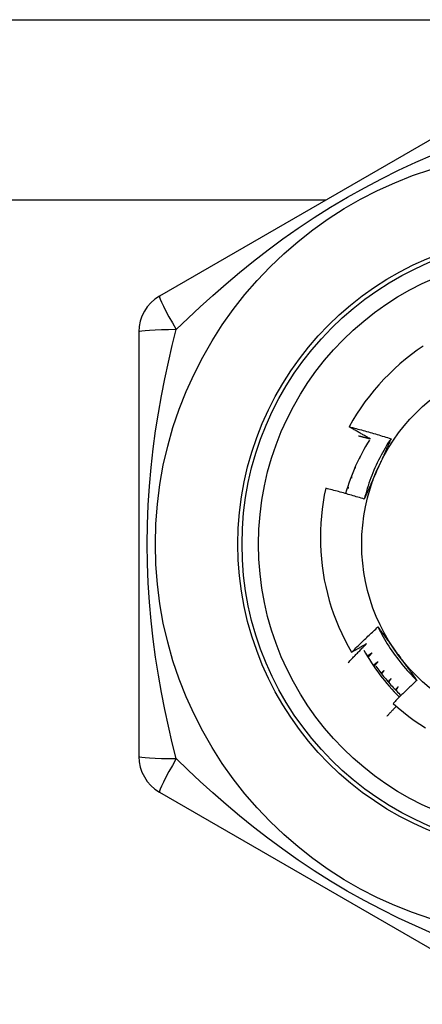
# Model space of a CAD drawing. Header units: inches. Extents: x 3.4 to 82.4, y 3.9 to 45.4.
# Tile 79 of 114: x 9.302 to 9.494, y 29.951 to 30.42. Entities that reach past the tile are written whole.
import ezdxf

# ---------------------------------------------------------------- set-up
doc = ezdxf.new("R2010")
doc.units = ezdxf.units.IN
doc.header["$MEASUREMENT"] = 0
doc.layers.add('Visible Edges(ANSI)', color=7, linetype='Continuous', lineweight=25)
doc.layers.add('Visible Tangent Edges(ANSI)', color=7, linetype='Continuous', lineweight=25)

msp = doc.modelspace()

# ---------------------------------------------------------------- linework, layer by layer
at = {"layer": 'Visible Edges(ANSI)'}
for p, q in [((8.139290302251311, 30.42000123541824), (10.96729030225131, 30.42000123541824)), ((9.54344771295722, 30.38934882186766), (9.368251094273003, 30.28819904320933)), ((9.358408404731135, 30.27115109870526), (9.358408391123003, 30.06885150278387)), ((9.466089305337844, 30.21580832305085), (9.466163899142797, 30.21579312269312)), ((9.466163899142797, 30.21579312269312), (9.466098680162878, 30.21582487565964)), ((9.463661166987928, 30.21124571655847), (9.463904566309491, 30.21120920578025)), ((9.463904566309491, 30.21120920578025), (9.463688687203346, 30.2113008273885)), ((9.4614725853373, 30.20655434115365), (9.46188619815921, 30.206514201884)), ((9.46188619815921, 30.206514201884), (9.461514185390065, 30.20664985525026)), ((9.459530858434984, 30.20174680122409), (9.460114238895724, 30.20172076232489)), ((9.460114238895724, 30.20172076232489), (9.4595822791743, 30.20188412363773)), ((9.457842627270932, 30.19683615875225), (9.458593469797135, 30.19684181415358)), ((9.458593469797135, 30.19684181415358), (9.457899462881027, 30.19701624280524)), ((9.368251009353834, 30.05180349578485), (9.543447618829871, 29.95065368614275))]:
    msp.add_line(p, q, dxfattribs=at)
at = {"layer": 'Visible Edges(ANSI)', "flags": 128}
for points in [[(9.494088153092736, 30.26441064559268), (9.491196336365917, 30.26241533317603), (9.488368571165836, 30.26032945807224), (9.48560709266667, 30.25815442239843), (9.482914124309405, 30.25589163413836), (9.480291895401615, 30.25354250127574), (9.477742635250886, 30.25110844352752), (9.475269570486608, 30.24859190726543), (9.472880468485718, 30.24600063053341), (9.470577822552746, 30.24333774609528), (9.468363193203, 30.24060543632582), (9.466238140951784, 30.23780590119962), (9.464204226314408, 30.23494134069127), (9.462262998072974, 30.23201394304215), (9.460416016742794, 30.22902590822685), (9.458664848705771, 30.22597943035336)], [(9.458664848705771, 30.22597943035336), (9.459504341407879, 30.22576313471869), (9.460343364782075, 30.22554499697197), (9.461181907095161, 30.2253250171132), (9.462019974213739, 30.22510319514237), (9.462857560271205, 30.22487953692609), (9.463694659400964, 30.22465403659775), (9.464531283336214, 30.22442668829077), (9.46536743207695, 30.22419750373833), (9.46620309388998, 30.22396647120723), (9.467038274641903, 30.22373359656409), (9.467872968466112, 30.22349887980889), (9.468707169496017, 30.22326232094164), (9.469540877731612, 30.22302391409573), (9.470374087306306, 30.22278367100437), (9.471206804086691, 30.22254157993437), (9.47203901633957, 30.2222976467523), (9.472870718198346, 30.22205187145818), (9.473701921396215, 30.22180425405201), (9.47453260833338, 30.22155479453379), (9.475362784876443, 30.22130349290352), (9.476192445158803, 30.22105034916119), (9.477021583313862, 30.22079536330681), (9.477850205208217, 30.22053853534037), (9.478678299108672, 30.22027985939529)], [(9.468658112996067, 30.22025359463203), (9.46823837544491, 30.22048593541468), (9.467818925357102, 30.22071882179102), (9.467399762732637, 30.22095224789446), (9.466980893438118, 30.2211862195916), (9.466562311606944, 30.22142073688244), (9.466144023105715, 30.22165579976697), (9.465726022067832, 30.2218914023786), (9.465308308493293, 30.22212754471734), (9.4648908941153, 30.22236423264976), (9.464473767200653, 30.22260146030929), (9.46405693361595, 30.22283923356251), (9.46364039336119, 30.22307754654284), (9.463224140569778, 30.22331639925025), (9.46280818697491, 30.22355579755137), (9.462392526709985, 30.22379572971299), (9.461977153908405, 30.2240362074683), (9.461562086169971, 30.22427722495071), (9.461147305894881, 30.22451877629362), (9.460732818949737, 30.22476087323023), (9.460318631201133, 30.22500350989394), (9.459904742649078, 30.22524668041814), (9.459491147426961, 30.22549039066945), (9.459077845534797, 30.22573464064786), (9.458664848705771, 30.22597943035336)], [(9.463157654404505, 30.22163415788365), (9.463387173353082, 30.22157821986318), (9.463616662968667, 30.22152214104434), (9.463846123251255, 30.22146592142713), (9.464075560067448, 30.22140956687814), (9.464304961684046, 30.22135307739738), (9.464534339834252, 30.22129644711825), (9.46476368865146, 30.22123967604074), (9.464993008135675, 30.22118277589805), (9.465222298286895, 30.22112572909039), (9.465451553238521, 30.22106855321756), (9.465680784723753, 30.22101123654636), (9.46590998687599, 30.22095377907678), (9.466139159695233, 30.22089618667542), (9.466368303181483, 30.2208384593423), (9.466597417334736, 30.22078059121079), (9.466826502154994, 30.22072258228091), (9.46705555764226, 30.22066444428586), (9.46728458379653, 30.22060615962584), (9.467513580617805, 30.22054774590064), (9.467742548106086, 30.22048919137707), (9.467971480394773, 30.22043049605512), (9.468200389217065, 30.2203716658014), (9.468429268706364, 30.2203127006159), (9.468658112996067, 30.22025359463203)], [(9.478678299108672, 30.22027985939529), (9.47794930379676, 30.21918047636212), (9.477236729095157, 30.21807037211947), (9.476540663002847, 30.21694981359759), (9.475861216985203, 30.21581907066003), (9.475198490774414, 30.21467841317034), (9.474552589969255, 30.21352810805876), (9.47392360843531, 30.21236842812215), (9.47331165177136, 30.21119963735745), (9.472716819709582, 30.21002200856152), (9.47213921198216, 30.2088358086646), (9.471578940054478, 30.20764130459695), (9.47103609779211, 30.20643877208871), (9.470510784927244, 30.20522847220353), (9.470003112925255, 30.20401067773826), (9.469513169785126, 30.20278565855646), (9.469041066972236, 30.20155368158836), (9.468586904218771, 30.20031501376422), (9.468150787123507, 30.19906992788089), (9.467732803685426, 30.19781869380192), (9.46733307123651, 30.19656157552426), (9.466951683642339, 30.19529884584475), (9.466588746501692, 30.194030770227), (9.466244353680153, 30.19275762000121), (9.465918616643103, 30.19147966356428)], [(9.478678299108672, 30.22027985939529), (9.47841890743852, 30.21968875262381), (9.478159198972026, 30.21909763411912), (9.477899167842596, 30.21850646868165), (9.477638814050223, 30.21791523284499), (9.477378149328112, 30.21732389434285), (9.477117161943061, 30.21673242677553), (9.476855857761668, 30.21614080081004), (9.476594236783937, 30.2155489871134), (9.476332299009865, 30.21495695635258), (9.47607005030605, 30.21436468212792), (9.475807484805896, 30.21377213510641), (9.475544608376, 30.21317928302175), (9.475281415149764, 30.21258610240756), (9.475017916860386, 30.21199256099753), (9.474754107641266, 30.21139863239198), (9.474489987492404, 30.2108042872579), (9.4742255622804, 30.21020949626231), (9.473960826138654, 30.20961422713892), (9.473695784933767, 30.20901845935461), (9.473430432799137, 30.2084221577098), (9.473164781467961, 30.2078252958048), (9.472898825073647, 30.20722784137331), (9.47263256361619, 30.20662977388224), (9.472365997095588, 30.20603105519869)], [(9.472365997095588, 30.20603105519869), (9.472094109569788, 30.20542036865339), (9.471822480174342, 30.20481022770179), (9.471551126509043, 30.20420061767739), (9.471280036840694, 30.2035915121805), (9.471009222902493, 30.20298289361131), (9.47073869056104, 30.20237473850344), (9.470468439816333, 30.20176702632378), (9.470198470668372, 30.20115973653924), (9.469928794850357, 30.20055284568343), (9.469659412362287, 30.19994633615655), (9.46939032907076, 30.1993401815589), (9.469121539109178, 30.19873436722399), (9.468853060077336, 30.19812886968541), (9.468584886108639, 30.19752366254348), (9.468317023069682, 30.196918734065), (9.468049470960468, 30.19631405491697), (9.467782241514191, 30.1957096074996), (9.467515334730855, 30.19510536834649), (9.467248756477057, 30.19450131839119), (9.466982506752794, 30.19389743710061), (9.466716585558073, 30.19329370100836), (9.466451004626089, 30.19269009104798), (9.466185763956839, 30.19208658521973), (9.465920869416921, 30.19148316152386)], [(9.447550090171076, 30.19663435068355), (9.446871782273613, 30.19333131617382), (9.446296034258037, 30.19000882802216), (9.445823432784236, 30.18666925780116), (9.445454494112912, 30.18331497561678), (9.445189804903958, 30.17994835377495), (9.44502990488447, 30.17657176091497), (9.444975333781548, 30.17318756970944), (9.445026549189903, 30.16980256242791), (9.445183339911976, 30.16642521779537), (9.44544531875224, 30.16305802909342), (9.445812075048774, 30.15970345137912), (9.446283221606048, 30.15636394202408), (9.446858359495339, 30.15304195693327), (9.447537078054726, 30.149739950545), (9.448318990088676, 30.14646038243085), (9.449203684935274, 30.14320570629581), (9.450190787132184, 30.13997837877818), (9.45127987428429, 30.13678085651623), (9.452470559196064, 30.1336155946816), (9.453761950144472, 30.13048622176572), (9.455150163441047, 30.12740240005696), (9.456633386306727, 30.12436758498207), (9.458210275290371, 30.12138394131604), (9.459879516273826, 30.11845364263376)], [(9.465920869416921, 30.19148316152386), (9.465160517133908, 30.19171675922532), (9.464399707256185, 30.19194870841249), (9.463638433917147, 30.19217900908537), (9.462876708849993, 30.19240765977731), (9.462114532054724, 30.19263466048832), (9.461351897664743, 30.19286001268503), (9.460588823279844, 30.1930837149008), (9.459825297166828, 30.19330576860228), (9.459061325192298, 30.19352617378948), (9.45829691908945, 30.19374492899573), (9.457532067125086, 30.19396203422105), (9.456766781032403, 30.19417749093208), (9.456001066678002, 30.19439129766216), (9.455234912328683, 30.19460345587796), (9.454468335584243, 30.19481396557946), (9.453701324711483, 30.19502282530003), (9.452933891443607, 30.19523003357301), (9.452166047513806, 30.1954355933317), (9.451397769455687, 30.1956395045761), (9.450629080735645, 30.19584176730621), (9.449859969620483, 30.19604238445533), (9.4490904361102, 30.19624135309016), (9.448320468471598, 30.1964386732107), (9.447550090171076, 30.19663435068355)], [(9.459879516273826, 30.11845364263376), (9.460392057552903, 30.11896745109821), (9.460905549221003, 30.11948032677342), (9.461419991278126, 30.11999226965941), (9.461935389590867, 30.12050326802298), (9.462451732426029, 30.12101333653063), (9.462969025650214, 30.12152246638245), (9.46348726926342, 30.12203065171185), (9.464006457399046, 30.12253789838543), (9.464526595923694, 30.12304420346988), (9.465047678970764, 30.12354956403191), (9.465569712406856, 30.12405397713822), (9.46609268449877, 30.12455744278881), (9.466616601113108, 30.12505996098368), (9.467141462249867, 30.12556153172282), (9.467667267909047, 30.12606214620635), (9.468194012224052, 30.12656181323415), (9.46872169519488, 30.12706052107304), (9.46925031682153, 30.1275582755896), (9.469779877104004, 30.12805507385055), (9.4703103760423, 30.12855091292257), (9.47084181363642, 30.12904579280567), (9.471374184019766, 30.12953971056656), (9.471907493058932, 30.13003266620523), (9.472441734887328, 30.13052465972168)], [(9.472441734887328, 30.13052465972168), (9.472823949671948, 30.13000446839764), (9.473206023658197, 30.12948398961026), (9.47358796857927, 30.12896321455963), (9.47396981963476, 30.12844212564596), (9.474351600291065, 30.12792071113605), (9.474733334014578, 30.1273989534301), (9.475115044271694, 30.12687684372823), (9.47549676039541, 30.12635436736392), (9.47587850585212, 30.12583150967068), (9.476260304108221, 30.12530825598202), (9.476642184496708, 30.12478459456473), (9.477024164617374, 30.12426051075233), (9.477406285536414, 30.1237359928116), (9.477788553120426, 30.12321102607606), (9.478171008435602, 30.12268559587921), (9.478553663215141, 30.12215968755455), (9.478936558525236, 30.12163328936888), (9.479319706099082, 30.12110638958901), (9.479703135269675, 30.12057897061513), (9.480086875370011, 30.12005102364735), (9.480470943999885, 30.11952253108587), (9.480855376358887, 30.1189934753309), (9.48124019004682, 30.11846385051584), (9.481625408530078, 30.11793364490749)], [(9.472441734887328, 30.13052465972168), (9.473029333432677, 30.12934364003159), (9.473634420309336, 30.12817147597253), (9.474256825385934, 30.12700838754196), (9.474896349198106, 30.12585460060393), (9.475552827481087, 30.12471033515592), (9.47622606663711, 30.12357581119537), (9.47691589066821, 30.12245125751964), (9.477622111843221, 30.1213368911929), (9.478344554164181, 30.1202329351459), (9.479083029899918, 30.11913961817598), (9.479837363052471, 30.11805715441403), (9.480607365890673, 30.11698577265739), (9.481392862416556, 30.11592568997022), (9.482193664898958, 30.11487713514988), (9.48300959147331, 30.11384031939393), (9.483840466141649, 30.11281548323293), (9.484686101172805, 30.11180283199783), (9.48554631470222, 30.11080259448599), (9.48642093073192, 30.10981499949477), (9.487309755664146, 30.10884025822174), (9.488212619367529, 30.10787860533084), (9.4891293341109, 30.10693025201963), (9.490059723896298, 30.10599542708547), (9.491003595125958, 30.10507434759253)], [(9.458301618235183, 30.11355702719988), (9.458659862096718, 30.1139382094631), (9.459018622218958, 30.1143189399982), (9.4593778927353, 30.11469921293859), (9.459737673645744, 30.11507902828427), (9.460097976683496, 30.11545838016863), (9.460458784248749, 30.11583728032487), (9.460820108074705, 30.11621572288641), (9.461181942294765, 30.11659370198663), (9.461544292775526, 30.11697122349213), (9.461907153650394, 30.11734828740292), (9.462270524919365, 30.1177248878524), (9.46263440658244, 30.11810102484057), (9.462998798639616, 30.11847670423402), (9.463363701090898, 30.11885191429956), (9.463729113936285, 30.11922666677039), (9.464095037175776, 30.1196009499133), (9.46446147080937, 30.11997476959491), (9.464828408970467, 30.1203481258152), (9.46519586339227, 30.12072101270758), (9.465563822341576, 30.12109343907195), (9.465932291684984, 30.1214653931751), (9.466301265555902, 30.12183688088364), (9.46667074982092, 30.12220790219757), (9.467040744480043, 30.12257845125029)], [(9.467040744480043, 30.12257845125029), (9.46674425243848, 30.12240347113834), (9.466447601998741, 30.12222875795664), (9.46615078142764, 30.1220543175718), (9.465853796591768, 30.1218801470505), (9.465556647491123, 30.12170624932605), (9.465259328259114, 30.12153261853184), (9.464961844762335, 30.12135926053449), (9.464664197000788, 30.12118617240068), (9.46436638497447, 30.12101335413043), (9.464068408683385, 30.12084080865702), (9.463770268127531, 30.12066853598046), (9.463471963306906, 30.12049652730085), (9.463173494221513, 30.1203247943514), (9.46287486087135, 30.12015333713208), (9.462576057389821, 30.11998214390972), (9.46227709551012, 30.11981122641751), (9.461977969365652, 30.11964057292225), (9.461678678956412, 30.11947020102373), (9.461379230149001, 30.11930009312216), (9.461079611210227, 30.11913026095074), (9.46077983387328, 30.11896069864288), (9.460479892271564, 30.11879140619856), (9.46017978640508, 30.11862238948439), (9.459879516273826, 30.11845364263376)], [(9.469618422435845, 30.11816569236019), (9.469523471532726, 30.11810274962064), (9.46942850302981, 30.11803983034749), (9.469333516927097, 30.11797694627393), (9.46923850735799, 30.11791408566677), (9.469143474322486, 30.1178512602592), (9.469048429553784, 30.11778845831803), (9.468953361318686, 30.11772568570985), (9.468858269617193, 30.11766294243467), (9.468763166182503, 30.11760022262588), (9.468668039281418, 30.11753753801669), (9.468572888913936, 30.11747488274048), (9.468477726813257, 30.11741225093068), (9.468382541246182, 30.11734964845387), (9.46828733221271, 30.11728707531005), (9.468192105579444, 30.11722453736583), (9.46809686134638, 30.1171620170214), (9.46800159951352, 30.11709953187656), (9.467906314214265, 30.11703707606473), (9.467811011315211, 30.11697464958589), (9.467715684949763, 30.11691224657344), (9.467620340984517, 30.11684987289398), (9.467524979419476, 30.11678753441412), (9.467429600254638, 30.11672521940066), (9.467334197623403, 30.11666293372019)], [(9.467713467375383, 30.11603610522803), (9.467792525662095, 30.11612510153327), (9.467871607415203, 30.11621406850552), (9.467950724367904, 30.11630301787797), (9.468029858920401, 30.11639194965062), (9.468109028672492, 30.11648085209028), (9.468188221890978, 30.11656973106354), (9.468267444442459, 30.11665859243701), (9.468346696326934, 30.11674742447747), (9.468425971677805, 30.11683623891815), (9.468505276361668, 30.11692502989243), (9.46858460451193, 30.11701379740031), (9.468663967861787, 30.1171025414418), (9.468743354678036, 30.11719126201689), (9.46882277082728, 30.11727995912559), (9.468902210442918, 30.11736863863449), (9.468981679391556, 30.1174572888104), (9.469061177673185, 30.11754592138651), (9.469140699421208, 30.11763452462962), (9.469220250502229, 30.11772311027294), (9.46929983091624, 30.11781167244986), (9.46937944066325, 30.11790021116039), (9.469459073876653, 30.11798872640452), (9.46953873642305, 30.11807722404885), (9.469618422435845, 30.11816569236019)], [(9.472421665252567, 30.11389267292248), (9.472327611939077, 30.11382303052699), (9.472233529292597, 30.1137534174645), (9.472139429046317, 30.11368383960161), (9.472045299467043, 30.11361428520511), (9.471951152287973, 30.11354476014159), (9.471856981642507, 30.11347526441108), (9.471762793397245, 30.11340579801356), (9.471668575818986, 30.11333636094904), (9.471574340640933, 30.11326695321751), (9.471480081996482, 30.11319757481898), (9.471385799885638, 30.11312822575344), (9.471291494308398, 30.11305890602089), (9.471197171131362, 30.11298961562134), (9.471102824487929, 30.11292035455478), (9.471008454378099, 30.11285111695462), (9.470914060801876, 30.11278191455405), (9.470819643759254, 30.11271274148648), (9.47072520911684, 30.1126435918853), (9.470630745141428, 30.11257447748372), (9.47053626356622, 30.11250539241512), (9.470441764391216, 30.11243633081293), (9.470347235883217, 30.11236730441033), (9.470252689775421, 30.11229830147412), (9.470158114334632, 30.11222933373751)], [(9.470581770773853, 30.11160695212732), (9.470658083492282, 30.11170244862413), (9.470734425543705, 30.11179792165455), (9.470810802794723, 30.11189337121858), (9.470887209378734, 30.11198880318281), (9.47096364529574, 30.11208421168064), (9.47104011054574, 30.11217959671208), (9.471116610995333, 30.11227495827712), (9.471193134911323, 30.11237029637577), (9.471269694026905, 30.11246561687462), (9.471346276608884, 30.11256090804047), (9.471422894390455, 30.11265618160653), (9.47149954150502, 30.11275143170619), (9.47157622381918, 30.11284665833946), (9.471652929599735, 30.11294186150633), (9.471729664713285, 30.11303704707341), (9.471806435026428, 30.11313220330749), (9.471883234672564, 30.11322734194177), (9.471960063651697, 30.11332245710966), (9.472036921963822, 30.11341754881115), (9.472113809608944, 30.11351261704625), (9.472190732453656, 30.11360766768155), (9.472267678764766, 30.11370268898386), (9.47234466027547, 30.11379769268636), (9.472421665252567, 30.11389267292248)], [(9.481625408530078, 30.11793364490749), (9.482018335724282, 30.11739283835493), (9.482410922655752, 30.11685253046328), (9.482803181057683, 30.11631272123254), (9.483195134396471, 30.1157733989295), (9.48358681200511, 30.11523455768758), (9.483978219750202, 30.11469619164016), (9.484369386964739, 30.11415829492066), (9.484760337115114, 30.11362084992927), (9.485151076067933, 30.11308385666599), (9.485541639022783, 30.11254730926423), (9.485932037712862, 30.11201119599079), (9.48632230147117, 30.11147551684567), (9.4867124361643, 30.11094025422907), (9.48710247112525, 30.11040540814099), (9.487492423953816, 30.10987096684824), (9.48788231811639, 30.1093369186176), (9.488272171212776, 30.1088032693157), (9.488662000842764, 30.10827000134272), (9.48905183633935, 30.10773711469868), (9.489441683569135, 30.10720459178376), (9.48983157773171, 30.10667243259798), (9.490221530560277, 30.10614062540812), (9.490611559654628, 30.1056091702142), (9.491001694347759, 30.10507804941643)], [(9.471450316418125, 30.11185390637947), (9.47189801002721, 30.11122885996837), (9.47235050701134, 30.1106072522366), (9.472807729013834, 30.1099891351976), (9.473269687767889, 30.10937452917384), (9.473736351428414, 30.1087634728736), (9.47420764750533, 30.10815602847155), (9.474683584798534, 30.10755221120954), (9.475164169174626, 30.10695203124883), (9.475649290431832, 30.10635557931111), (9.476138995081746, 30.10576284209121), (9.476633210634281, 30.10517388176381), (9.477131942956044, 30.10458870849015), (9.477635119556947, 30.10400738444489), (9.478142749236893, 30.10342992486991), (9.4786547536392, 30.10285638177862), (9.479171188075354, 30.10228675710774), (9.479691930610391, 30.10172112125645), (9.480216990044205, 30.10115948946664), (9.480746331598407, 30.10060189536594), (9.481279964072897, 30.10004835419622), (9.481817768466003, 30.0994989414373), (9.482359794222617, 30.09895364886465), (9.482906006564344, 30.09841251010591), (9.483456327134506, 30.0978755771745)], [(9.475442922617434, 30.10977091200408), (9.475379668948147, 30.1097187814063), (9.47531640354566, 30.10966666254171), (9.475253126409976, 30.10961455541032), (9.475189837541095, 30.10956246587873), (9.475126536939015, 30.10951039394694), (9.475063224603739, 30.10945832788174), (9.474999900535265, 30.10940627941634), (9.474936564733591, 30.10935424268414), (9.474873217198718, 30.10930222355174), (9.474809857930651, 30.10925021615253), (9.474746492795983, 30.10919822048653), (9.47468311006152, 30.10914624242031), (9.474619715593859, 30.1090942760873), (9.474556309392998, 30.10904232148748), (9.47449289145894, 30.10899037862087), (9.474429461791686, 30.10893845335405), (9.474366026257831, 30.10888653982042), (9.47430257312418, 30.10883464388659), (9.474239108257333, 30.10878275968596), (9.474175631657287, 30.10873088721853), (9.47411214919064, 30.1086790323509), (9.4740486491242, 30.10862718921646), (9.47398513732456, 30.10857535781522), (9.473921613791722, 30.10852353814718)], [(9.474241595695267, 30.10811263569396), (9.474291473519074, 30.10818184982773), (9.474341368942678, 30.1082510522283), (9.47439128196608, 30.10832024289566), (9.474441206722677, 30.10838942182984), (9.474491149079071, 30.10845859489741), (9.474541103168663, 30.10852775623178), (9.474591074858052, 30.10859690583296), (9.47464105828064, 30.10866604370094), (9.474691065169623, 30.10873517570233), (9.474741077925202, 30.10880429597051), (9.474791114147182, 30.10887341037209), (9.474841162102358, 30.10894250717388), (9.47489122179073, 30.10901159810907), (9.4749412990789, 30.10908067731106), (9.474991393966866, 30.10914974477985), (9.475041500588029, 30.10921880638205), (9.475091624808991, 30.10928785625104), (9.475141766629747, 30.10935689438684), (9.475191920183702, 30.10942592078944), (9.475242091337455, 30.10949494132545), (9.475292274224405, 30.10956395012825), (9.475342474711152, 30.10963294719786), (9.475392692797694, 30.10970193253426), (9.475442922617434, 30.10977091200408)], [(9.47867403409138, 30.1058115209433), (9.478613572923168, 30.10575617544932), (9.478553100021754, 30.10570084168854), (9.478492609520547, 30.10564552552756), (9.47843211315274, 30.10559022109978), (9.478371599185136, 30.10553492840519), (9.478311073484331, 30.1054796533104), (9.478250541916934, 30.10542438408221), (9.478189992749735, 30.10536913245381), (9.478129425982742, 30.10531389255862), (9.478068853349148, 30.10525867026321), (9.478008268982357, 30.10520345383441), (9.477947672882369, 30.1051482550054), (9.477887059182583, 30.1050930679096), (9.4778264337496, 30.10503789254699), (9.477765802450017, 30.10498272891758), (9.47770515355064, 30.10492758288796), (9.477644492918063, 30.10487244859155), (9.477583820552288, 30.10481732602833), (9.477523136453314, 30.10476221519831), (9.477462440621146, 30.10470712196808), (9.47740172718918, 30.10465204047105), (9.477341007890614, 30.10459697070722), (9.477280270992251, 30.10454191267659), (9.477219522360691, 30.10448686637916)], [(9.4775604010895, 30.1040931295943), (9.477606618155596, 30.1041648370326), (9.477652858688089, 30.1042365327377), (9.477699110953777, 30.1043082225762), (9.477745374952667, 30.1043799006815), (9.47779166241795, 30.1044515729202), (9.477837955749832, 30.10452323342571), (9.47788427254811, 30.10459488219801), (9.477930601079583, 30.10466652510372), (9.477976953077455, 30.10473815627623), (9.478023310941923, 30.10480978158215), (9.478069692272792, 30.10488139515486), (9.478116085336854, 30.10495299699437), (9.478162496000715, 30.10502459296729), (9.478208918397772, 30.10509617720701), (9.478255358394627, 30.10516775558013), (9.478301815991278, 30.10523932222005), (9.478348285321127, 30.10531088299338), (9.478394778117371, 30.10538242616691), (9.478441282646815, 30.10545396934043), (9.478487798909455, 30.10552549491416), (9.478534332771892, 30.1055970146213), (9.478580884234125, 30.10566852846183), (9.478627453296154, 30.10574003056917), (9.47867403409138, 30.1058115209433)], [(9.491001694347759, 30.10507804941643), (9.490519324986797, 30.10462963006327), (9.490037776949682, 30.10418037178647), (9.48955705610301, 30.10373027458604), (9.489077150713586, 30.10327934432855), (9.488598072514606, 30.10282757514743), (9.488119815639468, 30.10237497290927), (9.487642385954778, 30.10192153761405), (9.487165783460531, 30.1014672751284), (9.48669000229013, 30.1010121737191), (9.486215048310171, 30.10055624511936), (9.485740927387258, 30.10009948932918), (9.48526762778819, 30.09964190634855), (9.484795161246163, 30.09918349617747), (9.48432352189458, 30.09872426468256), (9.483852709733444, 30.09826420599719), (9.48338273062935, 30.09780332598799), (9.482913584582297, 30.09734162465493), (9.482445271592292, 30.09687910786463), (9.481977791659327, 30.09641576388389), (9.481511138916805, 30.0959516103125), (9.481045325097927, 30.09548663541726), (9.480580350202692, 30.09502084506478), (9.480116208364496, 30.09455423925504), (9.479652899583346, 30.09408682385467)], [(9.482106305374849, 30.10202517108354), (9.482048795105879, 30.10196676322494), (9.481991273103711, 30.10190836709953), (9.481933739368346, 30.10184998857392), (9.481876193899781, 30.10179161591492), (9.481818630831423, 30.10173326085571), (9.481761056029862, 30.1016749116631), (9.481703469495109, 30.10161658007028), (9.481645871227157, 30.10155826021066), (9.481588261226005, 30.10149995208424), (9.481530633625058, 30.10144165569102), (9.481472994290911, 30.101383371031), (9.481415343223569, 30.10132509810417), (9.481357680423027, 30.10126684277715), (9.48130000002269, 30.10120859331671), (9.481242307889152, 30.10115036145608), (9.481184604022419, 30.10109214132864), (9.481126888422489, 30.1010339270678), (9.481069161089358, 30.10097573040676), (9.481011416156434, 30.10091754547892), (9.48095365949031, 30.10085937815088), (9.48089589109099, 30.10080121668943), (9.48083811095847, 30.10074306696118), (9.480780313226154, 30.10068493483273), (9.48072250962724, 30.10062681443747)], [(9.481083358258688, 30.10025129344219), (9.481125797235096, 30.10032530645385), (9.481168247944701, 30.10039930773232), (9.481210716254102, 30.10047329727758), (9.481253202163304, 30.10054728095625), (9.4812957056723, 30.10062125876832), (9.481338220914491, 30.10069522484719), (9.481380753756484, 30.10076918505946), (9.481423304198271, 30.10084313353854), (9.481465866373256, 30.10091707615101), (9.481508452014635, 30.10099100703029), (9.481551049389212, 30.10106493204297), (9.481593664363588, 30.10113885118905), (9.48163629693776, 30.10121275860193), (9.481678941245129, 30.10128665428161), (9.481721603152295, 30.1013605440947), (9.481764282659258, 30.10143442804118), (9.481806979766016, 30.10150830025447), (9.481849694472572, 30.10158216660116), (9.481892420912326, 30.10165602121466), (9.481935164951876, 30.10172986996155), (9.481977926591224, 30.10180370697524), (9.482020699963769, 30.10187753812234), (9.48206349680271, 30.10195135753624), (9.482106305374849, 30.10202517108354)], [(9.481177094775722, 30.09272038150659), (9.48098843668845, 30.09252207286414), (9.480799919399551, 30.09232362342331), (9.480611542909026, 30.09212502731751), (9.480423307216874, 30.09192629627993), (9.480235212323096, 30.09172741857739), (9.48004725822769, 30.09152840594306), (9.479859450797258, 30.09132924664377), (9.4796717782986, 30.0911299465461), (9.479484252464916, 30.09093050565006), (9.479296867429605, 30.09073092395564), (9.479109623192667, 30.09053120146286), (9.4789225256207, 30.09033133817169), (9.478735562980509, 30.09013133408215), (9.47854874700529, 30.08993118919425), (9.478362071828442, 30.08973090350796), (9.47817553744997, 30.08953048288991), (9.477989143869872, 30.08932991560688), (9.477802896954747, 30.08912920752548), (9.477616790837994, 30.0889283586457), (9.477430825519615, 30.08872737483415), (9.477245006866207, 30.08852624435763), (9.477059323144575, 30.08832497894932), (9.476873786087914, 30.08812357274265), (9.476688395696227, 30.08792201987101)], [(9.479652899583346, 30.09408682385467), (9.48207548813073, 30.09193947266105), (9.484560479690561, 30.08986920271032), (9.487106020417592, 30.08787736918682), (9.489710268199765, 30.08596532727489), (9.492371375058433, 30.08413442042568), (9.495087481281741, 30.08238601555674)]]:
    msp.add_lwpolyline(points, dxfattribs=at)
at = {"layer": 'Visible Edges(ANSI)'}
for centre, radius in [((9.553290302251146, 30.17000123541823), 0.1870078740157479), ((9.553290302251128, 30.17000123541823), 0.137795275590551), ((9.553290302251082, 30.17000123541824), 0.0885826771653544)]:
    msp.add_circle(centre, radius, dxfattribs=at)
for centre, radius, start, end in [((9.37809345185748, 30.27115118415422), 0.0196850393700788, 120.0000000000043, 180), ((9.55173257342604, 30.16730316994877), 0.098425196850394, 147.8866452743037, 164.1987213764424), ((9.55173257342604, 30.16730316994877), 0.0984251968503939, 209.0450706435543, 225.4691775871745), ((9.37809345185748, 30.06885128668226), 0.0196850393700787, 180, 239.9999999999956)]:
    msp.add_arc(centre, radius, start, end, dxfattribs=at)
at = {"layer": 'Visible Tangent Edges(ANSI)'}
msp.add_line((9.447582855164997, 30.33400123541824), (8.13929030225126, 30.33400123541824), dxfattribs=at)
at = {"layer": 'Visible Tangent Edges(ANSI)', "flags": 128}
for points in [[(9.376192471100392, 30.27225099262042), (9.381857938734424, 30.27766842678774), (9.38771477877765, 30.28312268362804), (9.393768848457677, 30.28859434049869), (9.400024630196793, 30.29406271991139), (9.406479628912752, 30.29950087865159), (9.413141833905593, 30.30489252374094), (9.420021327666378, 30.31022357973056), (9.42712840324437, 30.31547986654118), (9.4344735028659, 30.32064736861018), (9.442061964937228, 30.32570848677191), (9.449866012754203, 30.33063181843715), (9.4578508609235, 30.33538339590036), (9.46595852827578, 30.33992192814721), (9.474124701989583, 30.34421702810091), (9.482305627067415, 30.34825589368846), (9.490461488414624, 30.35203526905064), (9.498562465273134, 30.35555822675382)], [(9.376190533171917, 30.06775489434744), (9.374331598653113, 30.07537002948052), (9.372536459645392, 30.08316934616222), (9.370824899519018, 30.09114815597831), (9.369217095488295, 30.09930001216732), (9.367734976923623, 30.10760930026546), (9.366396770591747, 30.11607473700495), (9.365219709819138, 30.12469810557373), (9.36422116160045, 30.13348113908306), (9.363418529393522, 30.14242591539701), (9.362829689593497, 30.15152829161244), (9.3624679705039, 30.16074846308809), (9.362345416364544, 30.17003933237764), (9.362468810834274, 30.17933004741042), (9.362832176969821, 30.18854971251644), (9.363424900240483, 30.19765403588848), (9.36422980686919, 30.20660688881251), (9.365229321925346, 30.21538402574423), (9.366406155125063, 30.2239940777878), (9.367742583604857, 30.23243938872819), (9.369220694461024, 30.2407217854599), (9.370823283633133, 30.24884573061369), (9.37253336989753, 30.25681654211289), (9.374329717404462, 30.26462165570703), (9.376190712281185, 30.27224710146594)], [(9.498495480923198, 29.98447289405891), (9.490389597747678, 29.98799956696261), (9.482241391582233, 29.99177686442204), (9.474068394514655, 29.99581548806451), (9.465907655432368, 30.00010930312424), (9.457798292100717, 30.00464942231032), (9.44979992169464, 30.00940985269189), (9.441993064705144, 30.014336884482), (9.434419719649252, 30.01939203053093), (9.427081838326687, 30.02455604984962), (9.419979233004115, 30.02981031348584), (9.41310767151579, 30.03513650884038), (9.406456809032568, 30.04052019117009), (9.400016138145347, 30.04594700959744), (9.393774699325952, 30.05140305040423), (9.387724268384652, 30.05687162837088), (9.381863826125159, 30.06232910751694), (9.376192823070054, 30.06775144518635)]]:
    msp.add_lwpolyline(points, dxfattribs=at)
at = {"layer": 'Visible Tangent Edges(ANSI)'}
for radius in [0.1476377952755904, 0.1456692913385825]:
    msp.add_circle((9.55329030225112, 30.17000123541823), radius, dxfattribs=at)
for centre, major_axis, ratio, start_param, end_param in [((9.378093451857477, 30.27115118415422), (-0.0098425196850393, 0.017047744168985), 0.0560536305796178, 1.899859e-10, 1.474011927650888), ((9.37809345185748, 30.27115118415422), (-0.0196850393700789, 7e-16), 0.0560536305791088, 4.80917337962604, 6.283185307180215), ((9.37809345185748, 30.06885128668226), (-0.0196850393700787, 1e-16), 0.0560536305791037, 3.775266e-10, 1.474011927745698), ((9.37809345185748, 30.06885128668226), (-0.0098425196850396, -0.0170477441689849), 0.0560536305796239, 4.809173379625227, 6.283185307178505)]:
    msp.add_ellipse(centre, major_axis=major_axis, ratio=ratio, start_param=start_param, end_param=end_param, dxfattribs=at)

doc.saveas('drawing.dxf')
